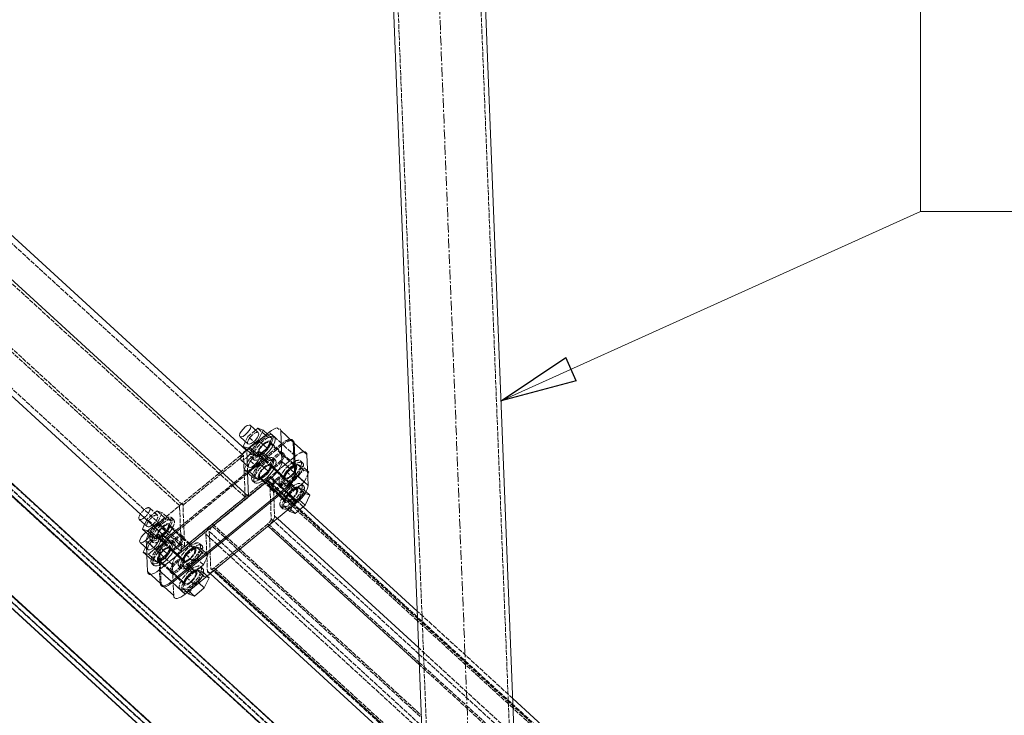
# Model space of a CAD drawing. Header units: millimetres. Extents: x -15129 to 9171, y -18789 to 5877.
# Tile 181 of 256: x -11179 to -10537, y -2029 to -1575. Entities that reach past the tile are written whole.
import ezdxf

# ---------------------------------------------------------------- set-up
doc = ezdxf.new("R2010")
doc.units = ezdxf.units.MM
doc.linetypes.add('ACAD_ISO02W100', pattern=[15, 12, -3])
doc.linetypes.add('CENTER', pattern=[50.8, 31.75, -6.35, 6.35, -6.35])
for name, color, linetype in [('AS_Belki', 145, 'Continuous'), ('AS_Blachy', 30, 'Continuous'), ('AS_Sruby', 9, 'Continuous')]:
    doc.layers.add(name, color=color, linetype=linetype)

msp = doc.modelspace()

# ---------------------------------------------------------------- linework, layer by layer
at = {"color": 5, "linetype": 'CENTER', "lineweight": 13, "ltscale": 0.2}
msp.add_line((-10942.07, -631.67, -8531.99), (-10883.35, -2121.14, 19017.45), dxfattribs=at)
at = {"color": 7, "lineweight": 13}
msp.add_line((-10865.06, -1823.63), (-10591.73, -1700.39), dxfattribs=at)
at = {"color": 0, "linetype": 'ByBlock', "lineweight": -2}
for p, q in [((-10865.06, -1823.63), (-10822.9, -1795.48)), ((-10816.05, -1810.67), (-10822.9, -1795.48)), ((-10816.05, -1810.67), (-10865.06, -1823.63))]:
    msp.add_line(p, q, dxfattribs=at)
at = {"color": 7, "lineweight": 13}
msp.add_lwpolyline([(-10591.73, -1700.39), (-10189.29, -1700.39), (-10189.29, -1475.39), (-10591.73, -1475.39), (-10591.73, -1700.39)], dxfattribs=at)
at = {"layer": 'AS_Belki', "color": 145, "linetype": 'Continuous', "lineweight": 13, "ltscale": 0.25}
for p, q in [((-10953.53, -1102.55), (-10912.29, -2148.69)), ((-10850, -2205.7), (-10893.58, -1100.19)), ((-11819.83, -1377.1), (-10904.81, -2214.46)), ((-10904.54, -2214.45), (-11819.56, -1377.08)), ((-10896.01, -2214.09), (-11811.03, -1376.73)), ((-11579.13, -1383.31), (-11029.63, -1886.17)), ((-10948.22, -2101.24), (-11695.54, -1417.35)), ((-10944.19, -2096.83), (-11691.51, -1412.93)), ((-11622.94, -1419.2), (-11073.44, -1922.07)), ((-11031.16, -1855.78), (-11366.7, -1548.72)), ((-11029.63, -1886.17), (-11030.24, -1870.61)), ((-11073.44, -1922.07), (-11029.63, -1886.17)), ((-10919.7, -1960.67), (-10993.95, -1892.72)), ((-10918.32, -1995.63), (-11016.93, -1905.39)), ((-10918.75, -1984.73), (-11010.88, -1900.43)), ((-11054.69, -1936.33), (-10915.65, -2063.57)), ((-11051.98, -1934.11), (-10915.84, -2058.69)), ((-10919.54, -1964.7), (-10919.55, -1964.61)), ((-10919.45, -1967.05), (-10919.54, -1964.7)), ((-10918.58, -1989.17), (-10918.75, -1984.73)), ((-10718.61, -2144.69), (-10857.41, -2017.68))]:
    msp.add_line(p, q, dxfattribs=at)
at = {"layer": 'AS_Belki', "color": 84, "linetype": 'ACAD_ISO02W100', "lineweight": 13, "ltscale": 0.25}
for p, q in [((-10950.53, -1102.43), (-10909.17, -2151.56)), ((-10853.11, -2202.87), (-10896.58, -1100.3)), ((-11963.73, -1171.94), (-9882.04, -3076.96)), ((-10853.86, -2183.82), (-11924.35, -1204.18)), ((-11922.32, -1201.97), (-9916.14, -3037.89)), ((-11996.27, -1207.22), (-9914.24, -3112.56)), ((-11996.11, -1211.45), (-9918.5, -3112.74)), ((-11922, -1210.43), (-9924.65, -3038.27)), ((-11954.54, -1245.72), (-9956.85, -3073.87)), ((-10853.87, -2183.55), (-11873.35, -1250.6)), ((-11815.58, -1376.92), (-10900.56, -2214.28)), ((-10896.33, -2214.11), (-11811.35, -1376.74)), ((-11031.88, -1886.46), (-11583.13, -1381.99)), ((-11074.62, -1891.99), (-11625.88, -1387.53)), ((-10912.87, -2133.9), (-11695.69, -1417.51)), ((-11619.91, -1416.73), (-11071.31, -1918.77)), ((-11072.37, -1891.7), (-11503.72, -1496.97)), ((-11033.8, -1858.61), (-11365.32, -1555.23)), ((-11074.62, -1891.99), (-11030.82, -1856.09)), ((-11072.37, -1891.7), (-11032.95, -1859.39)), ((-11032.95, -1859.39), (-11033.8, -1858.61)), ((-11031.88, -1886.46), (-11032.95, -1859.39)), ((-11030.82, -1856.09), (-11031.16, -1855.78)), ((-11030.5, -1864.14), (-11030.82, -1856.09)), ((-11030.43, -1865.97), (-11030.5, -1864.14)), ((-11030.24, -1870.61), (-11030.43, -1865.97)), ((-11018.81, -1877.43), (-11053.11, -1905.53)), ((-11019.23, -1876.22), (-11019.7, -1876.61)), ((-11018.33, -1877.04), (-11018.81, -1877.43)), ((-11018.06, -1876.81), (-11018.33, -1877.04)), ((-11018.12, -1875.31), (-10919.51, -1965.55)), ((-11018.06, -1876.81), (-11014.79, -1879.8)), ((-11015.81, -1876.52), (-11015.69, -1879.45)), ((-11014.14, -1878.05), (-11015.81, -1876.52)), ((-11015.69, -1879.45), (-11015.66, -1880.31)), ((-11015.66, -1880.31), (-11015.33, -1888.67)), ((-11012.33, -1882.05), (-11014.79, -1879.8)), ((-11010.7, -1881.19), (-11014.14, -1878.05)), ((-11013.62, -1874.73), (-11013.53, -1877.1)), ((-11012.4, -1875.84), (-11013.62, -1874.73)), ((-11013.53, -1877.1), (-11013.35, -1881.6)), ((-11008.62, -1879.3), (-11012.4, -1875.84)), ((-11006.45, -1881.28), (-11008.62, -1879.3)), ((-11071.31, -1918.77), (-11031.88, -1886.46)), ((-11013.35, -1881.6), (-11013.32, -1882.3)), ((-11013.32, -1882.3), (-11013.32, -1882.45)), ((-11013.32, -1882.45), (-11013.14, -1886.87)), ((-11013.14, -1886.87), (-11012.67, -1898.79)), ((-11009.94, -1884.25), (-11012.33, -1882.05)), ((-11008.58, -1883.14), (-11010.7, -1881.19)), ((-11009.94, -1884.25), (-11007.49, -1886.48)), ((-11006.52, -1885.02), (-11008.58, -1883.14)), ((-11007.49, -1886.48), (-11005.92, -1887.93)), ((-11005.26, -1886.18), (-11006.52, -1885.02)), ((-11003.52, -1883.97), (-11006.45, -1881.28)), ((-11004.6, -1886.78), (-11005.26, -1886.18)), ((-11002.76, -1888.46), (-11004.6, -1886.78)), ((-11002.92, -1884.52), (-11003.52, -1883.97)), ((-11000.59, -1886.65), (-11002.92, -1884.52)), ((-10997.83, -1889.18), (-11000.59, -1886.65)), ((-11074.56, -1893.49), (-11074.62, -1891.99)), ((-11071.31, -1918.77), (-11072.37, -1891.7)), ((-11015.33, -1888.67), (-11014.86, -1900.58)), ((-11005.92, -1887.93), (-11005.38, -1888.42)), ((-11005.38, -1888.42), (-11004.57, -1889.16)), ((-11004.57, -1889.16), (-11001.22, -1892.23)), ((-10999.85, -1891.13), (-11002.76, -1888.46)), ((-11001.22, -1892.23), (-11001.06, -1892.37)), ((-11001.06, -1892.37), (-10997.5, -1895.63)), ((-10999.7, -1891.26), (-10999.85, -1891.13)), ((-10996.14, -1894.52), (-10999.7, -1891.26)), ((-10997.58, -1889.41), (-10997.83, -1889.18)), ((-10993.95, -1892.72), (-10997.58, -1889.41)), ((-11073.44, -1922.07), (-11074.56, -1893.49)), ((-11010.88, -1900.43), (-11012.67, -1898.79)), ((-10919.45, -1967.05), (-10997.5, -1895.63)), ((-10919.55, -1964.61), (-10996.14, -1894.52)), ((-11053.16, -1904.03), (-10917.02, -2028.61)), ((-11053.11, -1905.53), (-11044.98, -1912.97)), ((-11016.99, -1903.88), (-11052.04, -1932.6)), ((-11016.99, -1903.88), (-10918.38, -1994.12)), ((-11014.86, -1900.58), (-10918.6, -1988.68)), ((-11057.43, -1910.63), (-11056.48, -1934.69)), ((-11057.43, -1910.63), (-10916.59, -2039.5)), ((-11055.24, -1908.83), (-11054.76, -1920.98)), ((-11055.24, -1908.83), (-11048.01, -1915.45)), ((-11048.01, -1915.45), (-11040.02, -1922.75)), ((-11044.98, -1912.97), (-11037, -1920.27)), ((-11054.76, -1920.98), (-11054.29, -1932.89)), ((-11040.02, -1922.75), (-11039.13, -1923.57)), ((-11039.13, -1923.57), (-10916.75, -2035.56)), ((-11037, -1920.27), (-11036.1, -1921.09)), ((-11036.1, -1921.09), (-10916.97, -2030.12)), ((-11056.48, -1934.69), (-11054.69, -1936.33)), ((-11054.29, -1932.89), (-10915.8, -2059.63)), ((-11052.04, -1932.6), (-10915.9, -2057.19)), ((-10919.7, -1960.67), (-10919.69, -1960.86)), ((-10857.41, -2017.68), (-10919.7, -1960.67)), ((-10919.69, -1960.86), (-10919.51, -1965.55)), ((-10916.43, -1967.47), (-10916.59, -1963.52)), ((-10919.55, -1964.62), (-10919.54, -1964.71)), ((-10720.21, -2147.03), (-10919.55, -1964.62)), ((-10919.54, -1964.71), (-10919.45, -1967.05)), ((-10919.51, -1965.55), (-10721.08, -2147.14)), ((-10860.27, -2021.21), (-10919.45, -1967.05)), ((-10918.75, -1984.74), (-10918.58, -1989.17)), ((-10856.46, -2041.74), (-10918.75, -1984.74)), ((-10918.6, -1988.68), (-10918.51, -1990.9)), ((-10918.6, -1988.68), (-10717.82, -2172.42)), ((-10918.51, -1990.89), (-10918.58, -1989.17)), ((-10918.58, -1989.17), (-10918.32, -1995.63)), ((-10918.38, -1994.12), (-10719.95, -2175.71)), ((-10856.03, -2052.63), (-10918.32, -1995.63)), ((-10857.16, -2024.06), (-10860.27, -2021.21)), ((-10721.02, -2148.64), (-10857.16, -2024.06))]:
    msp.add_line(p, q, dxfattribs=at)
at = {"layer": 'AS_Belki', "color": 84, "linetype": 'ACAD_ISO02W100', "lineweight": 13, "ltscale": 0.25, "extrusion": (-0.683039, 0.625066, 0.377824)}
for centre, radius, start, end in [((8823.99, -2591.93, 6351.65), 6, 159.11641, 249.11641), ((8823.99, -2591.93, 6351.65), 3, 159.11641, 249.11641), ((8868.84, -2594.37, 6357.64), 6, 249.11641, 339.11641), ((8868.84, -2594.37, 6357.64), 3, 249.11641, 339.11641)]:
    msp.add_arc(centre, radius, start, end, dxfattribs=at)
at = {"layer": 'AS_Belki', "color": 84, "linetype": 'ACAD_ISO02W100', "lineweight": 13, "ltscale": 0.25, "extrusion": (0.683039, -0.625066, -0.377824)}
for centre, radius, start, end in [((-8841.1, -2585.53, -6335.96), 6, 20.88359, 110.83093), ((-8841.1, -2585.53, -6335.96), 3, 20.88359, 110.88359), ((-8885.95, -2587.97, -6341.95), 6, 110.936, 200.88359), ((-8885.95, -2587.97, -6341.95), 3, 110.88359, 200.88359)]:
    msp.add_arc(centre, radius, start, end, dxfattribs=at)
at = {"layer": 'AS_Blachy', "color": 145, "linetype": 'Continuous', "lineweight": 13, "ltscale": 0.25}
for p, q in [((-11009.65, -1842.42), (-11010.85, -1841.47)), ((-11016.21, -1844.12), (-11017.55, -1845.22)), ((-11008.19, -1856.51), (-11008.71, -1843.15)), ((-11000.52, -1850.65), (-11008.71, -1843.15)), ((-10999.95, -1865.14), (-11000.52, -1850.65)), ((-10999.31, -1864.64), (-10999.83, -1851.28)), ((-10991.64, -1858.78), (-10999.83, -1851.28)), ((-11007.92, -1863.21), (-11008.19, -1856.51)), ((-10991.07, -1873.27), (-10991.64, -1858.78)), ((-11007.92, -1863.21), (-10999.73, -1870.71)), ((-10999.73, -1870.71), (-10999.95, -1865.14)), ((-10999.04, -1871.33), (-10999.31, -1864.64)), ((-10999.04, -1871.33), (-10990.85, -1878.83)), ((-10990.85, -1878.83), (-10991.07, -1873.27)), ((-11029.63, -1886.17), (-11015.03, -1874.2)), ((-11006.83, -1881.7), (-11015.03, -1874.2)), ((-11079.84, -1941.54), (-11006.83, -1881.7)), ((-11079.16, -1942.16), (-11006.15, -1882.33)), ((-10997.95, -1889.83), (-11006.15, -1882.33)), ((-11070.96, -1949.66), (-10997.95, -1889.83)), ((-11095.95, -1924.46), (-11095.54, -1935.01)), ((-11088.04, -1934.04), (-11073.44, -1922.07)), ((-11095.54, -1935.01), (-11087.34, -1942.51)), ((-11079.84, -1941.54), (-11088.04, -1934.04)), ((-11086.66, -1943.04), (-11086.66, -1943.13)), ((-11086.66, -1943.13), (-11078.46, -1950.63)), ((-11070.96, -1949.66), (-11079.16, -1942.16))]:
    msp.add_line(p, q, dxfattribs=at)
at = {"layer": 'AS_Blachy', "color": 84, "linetype": 'ACAD_ISO02W100', "lineweight": 13, "ltscale": 0.25}
for p, q in [((-11030.53, -1855.86), (-11017.56, -1845.22)), ((-11008.02, -1851.63), (-11016.21, -1844.12)), ((-11008.02, -1851.63), (-11081.03, -1911.46)), ((-11013.48, -1852.61), (-11015.19, -1851.05)), ((-11006.99, -1858.55), (-11013.48, -1852.61)), ((-11007.33, -1852.25), (-11010.78, -1855.08)), ((-10999.14, -1859.75), (-11007.33, -1852.25)), ((-11000.77, -1850.55), (-11001.97, -1849.6)), ((-11072.15, -1919.58), (-10999.14, -1859.75)), ((-11030.53, -1855.86), (-11030.82, -1856.09)), ((-11023.95, -1858.23), (-11023.02, -1859.08)), ((-11023.02, -1859.08), (-11021.05, -1860.87)), ((-11021.05, -1860.87), (-11019.3, -1862.48)), ((-11011.26, -1855.47), (-11019.07, -1861.87)), ((-11010.78, -1855.08), (-11011.26, -1855.47)), ((-10999.95, -1864.99), (-11006.31, -1859.17)), ((-11019.07, -1861.87), (-11030.01, -1870.83)), ((-11019.3, -1862.48), (-11015.75, -1865.73)), ((-11015.07, -1866.35), (-11014.79, -1866.61)), ((-11014.79, -1866.61), (-11013.16, -1868.1)), ((-11012.89, -1867.64), (-11014.59, -1866.08)), ((-11006.4, -1873.58), (-11012.89, -1867.64)), ((-10998.11, -1866.67), (-10999.95, -1864.99)), ((-11030.23, -1871.01), (-11080.34, -1912.08)), ((-11030.01, -1870.83), (-11030.23, -1871.01)), ((-11023.36, -1873.26), (-11022.43, -1874.12)), ((-11013.16, -1868.1), (-11008.13, -1872.7)), ((-11008.13, -1872.7), (-11006.87, -1873.85)), ((-11022.43, -1874.12), (-11020.46, -1875.91)), ((-11020.46, -1875.91), (-11015.16, -1880.77)), ((-11002.64, -1877.02), (-11005.71, -1874.21)), ((-10997.52, -1881.71), (-11002.64, -1877.02)), ((-11014.48, -1881.39), (-11010.68, -1884.86)), ((-11010.68, -1884.86), (-11006.28, -1888.89)), ((-11089.22, -1903.96), (-11074.62, -1891.99)), ((-11089.22, -1903.96), (-11081.03, -1911.46)), ((-11079.19, -1906.46), (-11080.9, -1904.89)), ((-11089.66, -1912.08), (-11088.73, -1912.93)), ((-11080.34, -1912.08), (-11072.15, -1919.58)), ((-11072.7, -1912.4), (-11079.19, -1906.46)), ((-11096.33, -1914.95), (-11096.21, -1917.98)), ((-11088.13, -1922.45), (-11096.33, -1914.95)), ((-11096.21, -1917.98), (-11096.14, -1919.82)), ((-11088.73, -1912.93), (-11086.76, -1914.72)), ((-11086.76, -1914.72), (-11085.01, -1916.33)), ((-11085.01, -1916.33), (-11081.46, -1919.58)), ((-11071.51, -1913.48), (-11072.02, -1913.02)), ((-11067.47, -1917.18), (-11071.51, -1913.48)), ((-11063.82, -1920.52), (-11067.47, -1917.18)), ((-11096.14, -1919.82), (-11095.95, -1924.46)), ((-11087.34, -1942.51), (-11088.13, -1922.45)), ((-11087.45, -1923.08), (-11087.41, -1924.01)), ((-11079.25, -1930.58), (-11087.45, -1923.08)), ((-11087.41, -1924.01), (-11087.28, -1927.27)), ((-11080.78, -1920.2), (-11080.5, -1920.46)), ((-11080.5, -1920.46), (-11078.87, -1921.95)), ((-11072.11, -1927.43), (-11080.3, -1919.93)), ((-11078.87, -1921.95), (-11073.84, -1926.55)), ((-11089.07, -1927.11), (-11088.14, -1927.97)), ((-11088.14, -1927.97), (-11086.17, -1929.76)), ((-11087.28, -1927.27), (-11087.26, -1927.95)), ((-11087.26, -1927.95), (-11087.26, -1927.96)), ((-11087.26, -1927.96), (-11087.22, -1928.8)), ((-11087.22, -1928.8), (-11087.16, -1930.36)), ((-11087.16, -1930.36), (-11086.66, -1943.04)), ((-11086.17, -1929.76), (-11080.87, -1934.62)), ((-11078.46, -1950.63), (-11079.25, -1930.58)), ((-11073.84, -1926.55), (-11072.58, -1927.7)), ((-11067.63, -1931.53), (-11071.42, -1928.06)), ((-11063.23, -1935.56), (-11067.63, -1931.53)), ((-11080.19, -1935.24), (-11076.39, -1938.71)), ((-11076.39, -1938.71), (-11071.99, -1942.74))]:
    msp.add_line(p, q, dxfattribs=at)
at = {"layer": 'AS_Blachy', "color": 84, "linetype": 'ACAD_ISO02W100', "lineweight": 13, "ltscale": 0.25, "extrusion": (-0.683039, 0.625066, 0.377824)}
for centre in [(8807.58, -2598.41, 6367.52), (8807.58, -2594.21, 6357.24), (8807.58, -2593.86, 6356.38), (8818.28, -2594.4, 6357.72), (8807.58, -2589.66, 6346.09), (8818.28, -2590.21, 6347.43), (8818.28, -2589.86, 6346.57), (8818.28, -2585.66, 6336.29), (8891.67, -2602.98, 6378.75), (8891.67, -2598.79, 6368.46), (8891.67, -2598.44, 6367.6), (8902.36, -2598.98, 6368.94), (8891.67, -2594.24, 6357.31), (8902.36, -2594.79, 6358.65), (8902.36, -2594.44, 6357.8), (8902.36, -2590.24, 6347.51)]:
    msp.add_circle(centre, 6, dxfattribs=at)
at = {"layer": 'AS_Blachy', "color": 145, "linetype": 'Continuous', "lineweight": 13, "ltscale": 0.25, "extrusion": (-0.683039, 0.625066, 0.377824)}
for centre, start, end in [((8801.13, -2598.82, 6368.53), 201.58353, 249.11641), ((8801.13, -2598.82, 6368.53), 159.11641, 177.29521), ((8801.13, -2594.27, 6357.39), 159.11641, 172.12804), ((8815.39, -2593.48, 6355.46), 69.11641, 159.11641), ((8815.39, -2589.28, 6345.17), 69.11641, 159.11641), ((8815.39, -2588.93, 6344.32), 69.11641, 159.11641), ((8815.39, -2584.74, 6334.03), 69.11641, 159.11641), ((8908.82, -2594.37, 6357.64), 339.11641, 69.11641), ((8908.82, -2594.02, 6356.79), 339.11641, 69.11641), ((8908.82, -2589.83, 6346.5), 339.11641, 69.11641)]:
    msp.add_arc(centre, 10, start, end, dxfattribs=at)
at = {"layer": 'AS_Blachy', "color": 84, "linetype": 'ACAD_ISO02W100', "lineweight": 13, "ltscale": 0.25, "extrusion": (-0.683039, 0.625066, 0.377824)}
for centre, start, end in [((8801.13, -2594.62, 6358.25), 159.11641, 249.11641), ((8801.13, -2594.27, 6357.39), 201.58353, 249.11641), ((8801.13, -2594.27, 6357.39), 172.12804, 177.29521), ((8801.13, -2590.07, 6347.1), 159.11641, 249.11641), ((8894.56, -2603.91, 6381), 249.11641, 339.11641), ((8894.56, -2599.71, 6370.72), 249.11641, 339.11641), ((8894.56, -2599.36, 6369.86), 249.11641, 339.11641), ((8894.56, -2595.16, 6359.57), 249.11641, 339.11641)]:
    msp.add_arc(centre, 10, start, end, dxfattribs=at)
at = {"layer": 'AS_Blachy', "color": 145, "linetype": 'Continuous', "lineweight": 13, "ltscale": 0.25, "extrusion": (0.683039, -0.625066, -0.377824)}
msp.add_arc((-8908.82, -2598.57, -6367.93), 10, 110.88359, 200.88359, dxfattribs=at)
at = {"layer": 'AS_Sruby', "color": 145, "linetype": 'Continuous', "lineweight": 13, "ltscale": 0.25}
for p, q in [((-11023.34, -1844.41), (-11028.53, -1839.66)), ((-11023.58, -1841.62), (-11025.06, -1842.83)), ((-11020.18, -1842.82), (-11023.58, -1841.62)), ((-11035.2, -1847.11), (-11030.01, -1851.86)), ((-11020.18, -1842.82), (-11023.28, -1849.33)), ((-11014.45, -1848.07), (-11020.18, -1842.82)), ((-11017.54, -1854.58), (-11014.45, -1848.07)), ((-11012.9, -1847.19), (-11014.26, -1845.94)), ((-11031.68, -1850.33), (-11033.16, -1853.45)), ((-11033.16, -1853.45), (-11030.85, -1855.56)), ((-11029.76, -1854.65), (-11033.16, -1853.45)), ((-11023.28, -1849.33), (-11029.76, -1854.65)), ((-11029.57, -1854.82), (-11029.76, -1854.65)), ((-11022.74, -1859.45), (-11027.93, -1854.7)), ((-11017.54, -1854.58), (-11023.28, -1849.33)), ((-11020.95, -1857.38), (-11017.54, -1854.58)), ((-11022.99, -1856.66), (-11024.47, -1857.87)), ((-11019.59, -1857.86), (-11022.99, -1856.66)), ((-11019.59, -1857.86), (-11022.68, -1864.37)), ((-11013.85, -1863.11), (-11019.59, -1857.86)), ((-11012.3, -1862.23), (-11013.67, -1860.98)), ((-11034.6, -1862.15), (-11029.41, -1866.9)), ((-11031.08, -1865.37), (-11032.56, -1868.49)), ((-11022.68, -1864.37), (-11029.17, -1869.69)), ((-11016.94, -1869.62), (-11022.68, -1864.37)), ((-11016.94, -1869.62), (-11013.85, -1863.11)), ((-11032.56, -1868.49), (-11026.83, -1873.74)), ((-11029.17, -1869.69), (-11032.56, -1868.49)), ((-11023.43, -1874.94), (-11029.17, -1869.69)), ((-11026.83, -1873.74), (-11023.43, -1874.94)), ((-11023.43, -1874.94), (-11016.94, -1869.62)), ((-10990.27, -1870.2), (-10991.22, -1869.32)), ((-10991.12, -1871.99), (-10990.27, -1870.2)), ((-11027.01, -1875.87), (-11025.64, -1877.12)), ((-10992.77, -1891.75), (-10989.67, -1885.24)), ((-10989.67, -1885.24), (-10992.34, -1882.79)), ((-10999.25, -1897.07), (-10992.77, -1891.75)), ((-10992.77, -1891.75), (-10996.56, -1888.28)), ((-11003.91, -1894.71), (-11002.65, -1895.87)), ((-10999.25, -1897.07), (-11002.81, -1893.81)), ((-11002.65, -1895.87), (-10999.25, -1897.07)), ((-11100.91, -1900.96), (-11095.72, -1905.71)), ((-11097.39, -1904.18), (-11098.87, -1907.3)), ((-11091.67, -1905.38), (-11095.47, -1908.5)), ((-11098.87, -1907.3), (-11096.56, -1909.41)), ((-11095.47, -1908.5), (-11098.87, -1907.3)), ((-11095.28, -1908.67), (-11095.47, -1908.5)), ((-11088.45, -1913.3), (-11093.64, -1908.55)), ((-11088.7, -1910.51), (-11090.18, -1911.72)), ((-11085.3, -1911.71), (-11088.7, -1910.51)), ((-11085.3, -1911.71), (-11088.39, -1918.22)), ((-11086.66, -1911.23), (-11085.93, -1910.63)), ((-11079.56, -1916.96), (-11085.3, -1911.71)), ((-11100.31, -1916), (-11095.12, -1920.75)), ((-11088.39, -1918.22), (-11094.88, -1923.54)), ((-11082.65, -1923.47), (-11088.39, -1918.22)), ((-11082.65, -1923.47), (-11079.56, -1916.96)), ((-11096.79, -1919.22), (-11098.28, -1922.34)), ((-11098.28, -1922.34), (-11092.54, -1927.59)), ((-11094.88, -1923.54), (-11098.28, -1922.34)), ((-11089.14, -1928.79), (-11094.88, -1923.54)), ((-11089.14, -1928.79), (-11082.65, -1923.47)), ((-11092.72, -1929.72), (-11091.35, -1930.97)), ((-11092.54, -1927.59), (-11089.14, -1928.79)), ((-11055.38, -1939.09), (-11056.65, -1937.93)), ((-11058.48, -1945.6), (-11062.03, -1942.34)), ((-11058.48, -1945.6), (-11055.38, -1939.09)), ((-11069.62, -1948.56), (-11068.36, -1949.72)), ((-11064.96, -1950.92), (-11068.52, -1947.66)), ((-11068.36, -1949.72), (-11064.96, -1950.92)), ((-11064.96, -1950.92), (-11058.48, -1945.6))]:
    msp.add_line(p, q, dxfattribs=at)
at = {"layer": 'AS_Sruby', "color": 84, "linetype": 'ACAD_ISO02W100', "lineweight": 13, "ltscale": 0.25}
for p, q in [((-11023.58, -1841.62), (-11017.84, -1846.87)), ((-11030.07, -1846.94), (-11031.68, -1850.33)), ((-11025.06, -1842.83), (-11030.07, -1846.94)), ((-11024.33, -1852.19), (-11030.07, -1846.94)), ((-11024.33, -1852.19), (-11017.84, -1846.87)), ((-11017.84, -1846.87), (-11014.45, -1848.07)), ((-11027.42, -1858.7), (-11024.33, -1852.19)), ((-11015.93, -1851.19), (-11016.23, -1850.91)), ((-11015.42, -1851.66), (-11015.93, -1851.19)), ((-11013.79, -1853.14), (-11015.42, -1851.66)), ((-10999.92, -1865.84), (-11013.79, -1853.14)), ((-11030.85, -1855.56), (-11027.42, -1858.7)), ((-11025.4, -1858.64), (-11029.57, -1854.82)), ((-11024.47, -1857.87), (-11029.47, -1861.97)), ((-11027.6, -1860.83), (-11026.24, -1862.08)), ((-11027.42, -1858.7), (-11026.06, -1859.18)), ((-11026.06, -1859.18), (-11024.02, -1859.9)), ((-11024.02, -1859.9), (-11025.4, -1858.64)), ((-11024.02, -1859.9), (-11020.95, -1857.38)), ((-11022.99, -1856.66), (-11017.25, -1861.91)), ((-11022.9, -1858.36), (-11022.54, -1858.69)), ((-11022.54, -1858.69), (-11022.13, -1859.06)), ((-11022.13, -1859.06), (-11020.54, -1860.52)), ((-11020.54, -1860.52), (-11018.77, -1862.14)), ((-11029.47, -1861.97), (-11031.08, -1865.37)), ((-11023.74, -1867.23), (-11029.47, -1861.97)), ((-11026.83, -1873.74), (-11023.74, -1867.23)), ((-11023.74, -1867.23), (-11017.25, -1861.91)), ((-11018.77, -1862.14), (-11015.02, -1865.57)), ((-11017.25, -1861.91), (-11013.85, -1863.11)), ((-11015.33, -1866.23), (-11015.64, -1865.95)), ((-11014.82, -1866.7), (-11015.33, -1866.23)), ((-11015.02, -1865.57), (-11013.25, -1867.19)), ((-11013.2, -1868.18), (-11014.82, -1866.7)), ((-11013.25, -1867.19), (-11012.84, -1867.57)), ((-11012.84, -1867.57), (-11005.83, -1873.99)), ((-10999.89, -1866.52), (-11004.52, -1870.31)), ((-10999.16, -1866.54), (-10999.92, -1865.84)), ((-10999.51, -1866.21), (-10999.89, -1866.52)), ((-10999.11, -1865.88), (-10999.51, -1866.21)), ((-10999.04, -1865.82), (-10999.11, -1865.88)), ((-10998.03, -1865), (-10999.04, -1865.82)), ((-10998.03, -1865), (-10993.66, -1869)), ((-10994.64, -1866.2), (-10998.03, -1865)), ((-10994.64, -1866.2), (-10997.73, -1872.71)), ((-10994.46, -1864.07), (-10995.82, -1862.82)), ((-10993.98, -1866.8), (-10994.64, -1866.2)), ((-10991.22, -1869.32), (-10993.98, -1866.8)), ((-11022.31, -1873.4), (-11021.95, -1873.73)), ((-11021.95, -1873.73), (-11021.54, -1874.1)), ((-10998.56, -1881.58), (-11013.2, -1868.18)), ((-11006.13, -1873.71), (-11006.44, -1874.37)), ((-11004.52, -1870.31), (-11006.13, -1873.71)), ((-11000.15, -1874.31), (-11004.52, -1870.31)), ((-10997.73, -1872.71), (-11002.81, -1876.87)), ((-11000.15, -1874.31), (-10993.66, -1869)), ((-10997.43, -1872.99), (-10997.73, -1872.71)), ((-10993.36, -1876.71), (-10997.43, -1872.99)), ((-10993.66, -1869), (-10990.27, -1870.2)), ((-10993.36, -1876.71), (-10991.12, -1871.99)), ((-11021.54, -1874.1), (-11019.94, -1875.56)), ((-11019.94, -1875.56), (-11012.66, -1882.23)), ((-11009.16, -1877.71), (-11008.08, -1878.69)), ((-11008.08, -1878.69), (-11007.79, -1878.96)), ((-11006.44, -1874.37), (-11007.61, -1876.83)), ((-11007.61, -1876.83), (-11006.95, -1877.43)), ((-11006.81, -1877.11), (-11007.61, -1876.83)), ((-11006.95, -1877.43), (-11005.19, -1879.05)), ((-11004.22, -1878.03), (-11006.81, -1877.11)), ((-11005.19, -1879.05), (-11004.78, -1879.42)), ((-11004.78, -1879.42), (-11003.24, -1880.83)), ((-11003.28, -1877.26), (-11004.22, -1878.03)), ((-11003.84, -1878.37), (-11004.22, -1878.03)), ((-11003.76, -1878.44), (-11003.84, -1878.37)), ((-11001.9, -1880.14), (-11003.76, -1878.44)), ((-11002.81, -1876.87), (-11003.28, -1877.26)), ((-11003.24, -1880.83), (-11000.15, -1874.31)), ((-11000.46, -1881.47), (-11001.9, -1880.14)), ((-10997.44, -1880.04), (-10998.45, -1880.86)), ((-10998.43, -1880.87), (-10993.36, -1876.71)), ((-10997.44, -1880.04), (-10993.07, -1884.04)), ((-10994.05, -1881.23), (-10997.44, -1880.04)), ((-10993.86, -1879.1), (-10995.23, -1877.85)), ((-11012.66, -1882.23), (-11010.21, -1884.47)), ((-11010.21, -1884.47), (-11005.23, -1889.02)), ((-11003.93, -1885.35), (-11005.54, -1888.75)), ((-10998.52, -1880.92), (-11003.93, -1885.35)), ((-10999.56, -1889.35), (-11003.93, -1885.35)), ((-11003.24, -1880.83), (-11002.86, -1880.96)), ((-11002.86, -1880.96), (-11000.85, -1881.67)), ((-11000.85, -1881.67), (-10999.86, -1882.02)), ((-10999.86, -1882.02), (-11000.46, -1881.47)), ((-10999.85, -1882.03), (-10999.86, -1882.02)), ((-10999.86, -1882.02), (-10999.85, -1882.03)), ((-10999.85, -1882.03), (-10998.91, -1881.26)), ((-10999.56, -1889.35), (-10993.07, -1884.04)), ((-10998.91, -1881.26), (-10998.51, -1880.93)), ((-10998.45, -1880.86), (-10998.52, -1880.92)), ((-10998.43, -1880.85), (-10998.45, -1880.86)), ((-10994.05, -1881.23), (-10997.14, -1887.75)), ((-10993.39, -1881.84), (-10994.05, -1881.23)), ((-10992.34, -1882.79), (-10993.39, -1881.84)), ((-10993.07, -1884.04), (-10989.67, -1885.24)), ((-11008.57, -1892.75), (-11007.2, -1894)), ((-11005.54, -1888.75), (-11007.02, -1891.87)), ((-11007.02, -1891.87), (-11004.59, -1894.09)), ((-11003.62, -1893.07), (-11007.02, -1891.87)), ((-10997.14, -1887.75), (-11003.62, -1893.07)), ((-11003.62, -1893.07), (-11003.17, -1893.48)), ((-11002.65, -1895.87), (-10999.56, -1889.35)), ((-10996.84, -1888.03), (-10997.14, -1887.75)), ((-10996.56, -1888.28), (-10996.84, -1888.03)), ((-11089.29, -1895.47), (-11095.78, -1900.79)), ((-11089.05, -1898.26), (-11094.24, -1893.51)), ((-11089.29, -1895.47), (-11083.55, -1900.72)), ((-11085.89, -1896.67), (-11089.29, -1895.47)), ((-11085.89, -1896.67), (-11088.79, -1902.77)), ((-11080.16, -1901.92), (-11085.89, -1896.67)), ((-11004.59, -1894.09), (-11003.91, -1894.71)), ((-11002.81, -1893.81), (-11003.17, -1893.48)), ((-11096.05, -1901.37), (-11097.39, -1904.18)), ((-11095.78, -1900.79), (-11096.05, -1901.37)), ((-11090.04, -1906.04), (-11095.78, -1900.79)), ((-11093.13, -1912.55), (-11090.04, -1906.04)), ((-11088.99, -1903.18), (-11091.67, -1905.38)), ((-11090.04, -1906.04), (-11083.55, -1900.72)), ((-11088.79, -1902.77), (-11088.99, -1903.18)), ((-11083.25, -1908.43), (-11088.99, -1903.18)), ((-11083.55, -1900.72), (-11080.16, -1901.92)), ((-11083.05, -1908.02), (-11080.16, -1901.92)), ((-11081.64, -1905.04), (-11081.94, -1904.76)), ((-11081.13, -1905.51), (-11081.64, -1905.04)), ((-11079.5, -1906.99), (-11081.13, -1905.51)), ((-11078.61, -1901.04), (-11079.97, -1899.79)), ((-11096.56, -1909.41), (-11093.13, -1912.55)), ((-11091.11, -1912.49), (-11095.28, -1908.67)), ((-11090.18, -1911.72), (-11095.18, -1915.82)), ((-11093.13, -1912.55), (-11091.77, -1913.03)), ((-11089.73, -1913.75), (-11091.11, -1912.49)), ((-11089.73, -1913.75), (-11086.66, -1911.23)), ((-11088.7, -1910.51), (-11082.96, -1915.76)), ((-11088.61, -1912.21), (-11088.25, -1912.54)), ((-11088.25, -1912.54), (-11087.84, -1912.91)), ((-11085.93, -1910.63), (-11083.25, -1908.43)), ((-11083.25, -1908.43), (-11083.05, -1908.02)), ((-11072.25, -1913.63), (-11079.5, -1906.99)), ((-11095.18, -1915.82), (-11096.79, -1919.22)), ((-11089.45, -1921.07), (-11095.18, -1915.82)), ((-11093.31, -1914.68), (-11091.95, -1915.93)), ((-11091.77, -1913.03), (-11089.73, -1913.75)), ((-11089.45, -1921.07), (-11082.96, -1915.76)), ((-11087.84, -1912.91), (-11086.25, -1914.37)), ((-11086.25, -1914.37), (-11084.48, -1915.99)), ((-11084.48, -1915.99), (-11080.73, -1919.42)), ((-11082.96, -1915.76), (-11079.56, -1916.96)), ((-11078.01, -1916.08), (-11079.38, -1914.83)), ((-11071.48, -1914.34), (-11072.25, -1913.63)), ((-11067.95, -1917.57), (-11071.48, -1914.34)), ((-11064.87, -1920.39), (-11067.95, -1917.57)), ((-11063.74, -1918.85), (-11064.75, -1919.67)), ((-11063.74, -1918.85), (-11059.37, -1922.85)), ((-11060.35, -1920.05), (-11063.74, -1918.85)), ((-11060.17, -1917.92), (-11061.53, -1916.67)), ((-11092.54, -1927.59), (-11089.45, -1921.07)), ((-11081.04, -1920.08), (-11081.35, -1919.8)), ((-11080.53, -1920.55), (-11081.04, -1920.08)), ((-11080.73, -1919.42), (-11078.96, -1921.04)), ((-11068.11, -1931.92), (-11080.53, -1920.55)), ((-11078.96, -1921.04), (-11078.55, -1921.42)), ((-11078.55, -1921.42), (-11071.54, -1927.84)), ((-11070.23, -1924.16), (-11071.84, -1927.56)), ((-11064.82, -1919.73), (-11070.23, -1924.16)), ((-11065.86, -1928.16), (-11070.23, -1924.16)), ((-11065.86, -1928.16), (-11059.37, -1922.85)), ((-11064.75, -1919.67), (-11064.82, -1919.73)), ((-11060.35, -1920.05), (-11063.44, -1926.56)), ((-11059.69, -1920.65), (-11060.35, -1920.05)), ((-11057.17, -1922.96), (-11059.69, -1920.65)), ((-11059.37, -1922.85), (-11055.98, -1924.05)), ((-11059.07, -1930.56), (-11055.98, -1924.05)), ((-11056.93, -1923.17), (-11057.17, -1922.96)), ((-11055.98, -1924.05), (-11056.93, -1923.17)), ((-11088.02, -1927.25), (-11087.66, -1927.58)), ((-11087.66, -1927.58), (-11087.25, -1927.95)), ((-11087.25, -1927.95), (-11085.65, -1929.41)), ((-11085.65, -1929.41), (-11078.37, -1936.08)), ((-11074.87, -1931.56), (-11073.79, -1932.54)), ((-11072.15, -1928.22), (-11073.32, -1930.68)), ((-11073.32, -1930.68), (-11072.66, -1931.28)), ((-11072.52, -1930.96), (-11073.32, -1930.68)), ((-11072.66, -1931.28), (-11070.9, -1932.9)), ((-11069.93, -1931.88), (-11072.52, -1930.96)), ((-11071.84, -1927.56), (-11072.15, -1928.22)), ((-11063.44, -1926.56), (-11069.93, -1931.88)), ((-11068.95, -1934.68), (-11065.86, -1928.16)), ((-11064.14, -1934.72), (-11059.07, -1930.56)), ((-11063.14, -1926.84), (-11063.44, -1926.56)), ((-11062.56, -1927.37), (-11063.14, -1926.84)), ((-11059.07, -1930.56), (-11062.56, -1927.37)), ((-11059.57, -1932.95), (-11060.94, -1931.7)), ((-11078.37, -1936.08), (-11075.92, -1938.32)), ((-11073.79, -1932.54), (-11073.51, -1932.81)), ((-11070.9, -1932.9), (-11070.14, -1933.59)), ((-11070.14, -1933.59), (-11068.95, -1934.68)), ((-11069.47, -1932.29), (-11069.93, -1931.88)), ((-11064.23, -1934.77), (-11069.64, -1939.2)), ((-11069.04, -1932.69), (-11069.47, -1932.29)), ((-11067.61, -1933.99), (-11069.04, -1932.69)), ((-11068.95, -1934.68), (-11068.57, -1934.81)), ((-11068.57, -1934.81), (-11066.56, -1935.52)), ((-11064.27, -1935.43), (-11068.11, -1931.92)), ((-11066.17, -1935.32), (-11067.61, -1933.99)), ((-11066.56, -1935.52), (-11065.57, -1935.87)), ((-11065.57, -1935.87), (-11066.17, -1935.32)), ((-11065.56, -1935.88), (-11065.57, -1935.87)), ((-11065.57, -1935.87), (-11065.56, -1935.88)), ((-11065.56, -1935.88), (-11064.62, -1935.11)), ((-11065.27, -1943.2), (-11058.78, -1937.89)), ((-11064.62, -1935.11), (-11064.22, -1934.78)), ((-11064.16, -1934.71), (-11064.23, -1934.77)), ((-11064.14, -1934.72), (-11064.22, -1934.78)), ((-11063.15, -1933.89), (-11064.16, -1934.71)), ((-11063.15, -1933.89), (-11058.78, -1937.89)), ((-11059.76, -1935.08), (-11063.15, -1933.89)), ((-11059.76, -1935.08), (-11062.85, -1941.6)), ((-11059.1, -1935.69), (-11059.76, -1935.08)), ((-11056.65, -1937.93), (-11059.1, -1935.69)), ((-11058.78, -1937.89), (-11055.38, -1939.09)), ((-11075.92, -1938.32), (-11070.94, -1942.87)), ((-11071.25, -1942.6), (-11072.73, -1945.72)), ((-11069.64, -1939.2), (-11071.25, -1942.6)), ((-11065.27, -1943.2), (-11069.64, -1939.2)), ((-11062.85, -1941.6), (-11069.33, -1946.92)), ((-11068.36, -1949.72), (-11065.27, -1943.2)), ((-11062.55, -1941.88), (-11062.85, -1941.6)), ((-11062.03, -1942.34), (-11062.55, -1941.88)), ((-11074.28, -1946.6), (-11072.91, -1947.85)), ((-11072.73, -1945.72), (-11070.3, -1947.94)), ((-11069.33, -1946.92), (-11072.73, -1945.72)), ((-11070.3, -1947.94), (-11069.62, -1948.56)), ((-11068.88, -1947.33), (-11069.33, -1946.92)), ((-11068.52, -1947.66), (-11068.88, -1947.33))]:
    msp.add_line(p, q, dxfattribs=at)
at = {"layer": 'AS_Sruby', "color": 145, "linetype": 'Continuous', "lineweight": 13, "ltscale": 0.25, "extrusion": (-0.683039, 0.625066, 0.377824)}
for centre in [(8807.58, -2604.7, 6382.95), (8818.28, -2600.7, 6373.15), (8902.36, -2605.28, 6384.37)]:
    msp.add_circle(centre, 5, dxfattribs=at)
at = {"layer": 'AS_Sruby', "color": 84, "linetype": 'ACAD_ISO02W100', "lineweight": 13, "ltscale": 0.25, "extrusion": (-0.683039, 0.625066, 0.377824)}
for centre, radius in [((8807.58, -2598.41, 6367.52), 5), ((8818.28, -2594.4, 6357.72), 5), ((8807.58, -2589.66, 6346.09), 10), ((8807.58, -2588.96, 6344.38), 10), ((8807.58, -2589.66, 6346.09), 5), ((8818.28, -2585.66, 6336.29), 10), ((8818.28, -2584.96, 6334.57), 10), ((8818.28, -2585.66, 6336.29), 5), ((8891.67, -2602.98, 6378.75), 5), ((8891.67, -2594.24, 6357.31), 10), ((8891.67, -2593.54, 6355.6), 10), ((8902.36, -2598.98, 6368.94), 5), ((8891.67, -2594.24, 6357.31), 5), ((8902.36, -2590.24, 6347.51), 10), ((8902.36, -2589.54, 6345.79), 10), ((8902.36, -2590.24, 6347.51), 5)]:
    msp.add_circle(centre, radius, dxfattribs=at)
for centre, radius, start, end in [((8807.58, -2602.04, 6376.44), 5, 181.61641, 1.61641), ((8807.58, -2599.1, 6369.24), 10, 213.67658, 75.14129), ((8807.58, -2598.41, 6367.52), 10, 181.61641, 76.09156), ((8818.28, -2598.04, 6366.63), 5, 181.61641, 1.61641), ((8818.28, -2595.1, 6359.43), 10, 213.67661, 326.3095), ((8818.28, -2594.4, 6357.72), 10, 181.61641, 1.61641), ((8891.67, -2609.28, 6394.18), 5, 65.84177, 293.92736), ((8891.67, -2606.62, 6387.66), 5, 65.84174, 1.61641), ((8891.67, -2603.68, 6380.46), 10, 78.27281, 75.14131), ((8891.67, -2602.98, 6378.75), 10, 78.27285, 76.09158), ((8902.36, -2602.62, 6377.86), 5, 181.61641, 1.61641), ((8902.36, -2599.68, 6370.65), 10, 213.67661, 326.30952), ((8902.36, -2598.98, 6368.94), 10, 150.4237, 1.61641), ((8902.36, -2599.68, 6370.65), 10, 150.4238, 209.43259)]:
    msp.add_arc(centre, radius, start, end, dxfattribs=at)
at = {"layer": 'AS_Sruby', "color": 145, "linetype": 'Continuous', "lineweight": 13, "ltscale": 0.25, "extrusion": (-0.683039, 0.625066, 0.377824)}
for centre, radius, start, end in [((8807.58, -2602.04, 6376.44), 5, 1.61641, 181.61641), ((8807.58, -2599.1, 6369.24), 10, 75.14129, 213.67658), ((8807.58, -2598.41, 6367.52), 10, 76.09156, 181.61641), ((8818.28, -2598.04, 6366.63), 5, 1.61641, 181.61641), ((8818.28, -2595.1, 6359.43), 10, 326.3095, 213.67661), ((8818.28, -2594.4, 6357.72), 10, 1.61641, 181.61641), ((8891.67, -2609.28, 6394.18), 5, 293.92736, 65.84177), ((8891.67, -2606.62, 6387.66), 5, 1.61641, 65.84174), ((8891.67, -2603.68, 6380.46), 10, 75.14131, 78.27281), ((8891.67, -2602.98, 6378.75), 10, 76.09158, 78.27285), ((8902.36, -2602.62, 6377.86), 5, 1.61641, 181.61641), ((8902.36, -2599.68, 6370.65), 10, 326.30952, 150.4238), ((8902.36, -2598.98, 6368.94), 10, 1.61641, 150.4237), ((8902.36, -2599.68, 6370.65), 10, 209.43259, 213.67661)]:
    msp.add_arc(centre, radius, start, end, dxfattribs=at)

doc.saveas('drawing.dxf')
